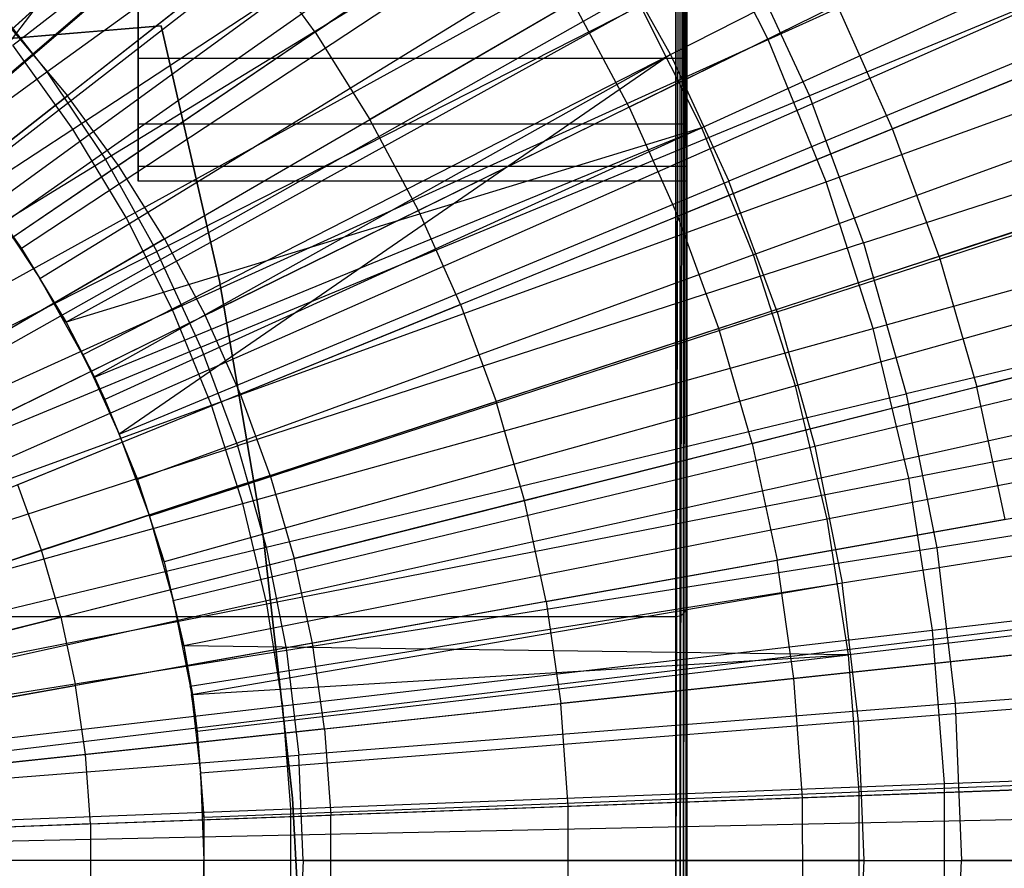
# Model space of a CAD drawing. Extents: x 0.05 to 6.09, y -3 to 3.03.
# Tile 79 of 124: x 3.42 to 3.77, y 0.01 to 0.31. Entities that reach past the tile are written whole.
import ezdxf

# ---------------------------------------------------------------- set-up
doc = ezdxf.new("R2010")
doc.units = 0
doc.header["$MEASUREMENT"] = 0
doc.layers.get('0').update_dxf_attribs({"color": 13, "linetype": 'CONTINUOUS'})

# ---------------------------------------------------------------- blocks, each defined once
blk = doc.blocks.new('PROFILE_SNOW_BALL_PLAFON_P')
at = {"color": 0}
for p, q in [((3.65515, -0.09924, 7.55126), (3.65515, 1.35909, 7.55126)), ((3.65515, -0.09924, 7.55126), (3.65515, 1.35909, 7.55126)), ((3.65666, -0.09924, 7.55096), (3.65666, 1.35909, 7.55096)), ((3.65666, -0.09924, 7.55096), (3.65666, 1.35909, 7.55096)), ((3.65793, -0.09924, 7.5501), (3.65793, 1.35909, 7.5501)), ((3.65793, -0.09924, 7.5501), (3.65793, 1.35909, 7.5501)), ((3.65879, -0.09924, 7.54882), (3.65879, 1.35909, 7.54882)), ((3.65879, -0.09924, 7.54882), (3.65879, 1.35909, 7.54882)), ((3.65909, 1.35909, 7.54732), (3.65909, -0.09924, 7.54732)), ((3.65909, 1.35909, 7.54732), (3.65909, -0.09924, 7.54732)), ((3.65515, 0.64666, 6.43905), (3.65515, -0.09924, 6.43905)), ((3.65515, -0.09924, 6.43905), (3.65667, 0.64666, 6.43935)), ((3.65515, -0.09924, 6.43905), (3.65667, 0.64666, 6.43935)), ((3.65515, 0.64666, 6.43905), (3.65515, -0.09924, 6.43905)), ((3.65666, -0.09924, 6.43935), (3.65795, 0.64666, 6.44022)), ((3.65666, -0.09924, 6.43935), (3.65795, 0.64666, 6.44022)), ((3.65666, -0.09924, 6.43935), (3.65667, 0.64666, 6.43935)), ((3.65666, -0.09924, 6.43935), (3.65667, 0.64666, 6.43935)), ((3.65793, -0.09924, 6.4402), (3.6588, 0.64666, 6.44151)), ((3.65793, -0.09924, 6.4402), (3.6588, 0.64666, 6.44151)), ((3.65793, -0.09924, 6.4402), (3.65795, 0.64666, 6.44022)), ((3.65793, -0.09924, 6.4402), (3.65795, 0.64666, 6.44022)), ((3.65879, -0.09924, 6.44148), (3.65909, 0.64666, 6.44299)), ((3.65879, -0.09924, 6.44148), (3.65909, 0.64666, 6.44299)), ((3.65879, -0.09924, 6.44148), (3.6588, 0.64666, 6.44151)), ((3.65879, -0.09924, 6.44148), (3.6588, 0.64666, 6.44151)), ((3.65909, -0.09924, 6.44299), (3.65909, 0.64666, 6.44299)), ((3.65909, -0.09924, 6.44299), (3.65909, 0.64666, 6.44299)), ((3.22928, 0.13241, 6.41744), (3.75203, 0.60617, 6.19703)), ((3.22928, 0.13241, 6.41744), (3.75203, 0.60617, 6.19703)), ((3.23237, 0.12889, 6.41742), (3.76735, 0.58876, 6.19691)), ((3.23237, 0.12889, 6.41742), (3.76735, 0.58876, 6.19691)), ((3.23733, 0.12284, 6.41738), (3.79185, 0.55887, 6.19673)), ((3.23733, 0.12284, 6.41738), (3.79185, 0.55887, 6.19673)), ((3.24314, 0.11499, 6.41734), (3.82061, 0.52005, 6.19652)), ((3.24314, 0.11499, 6.41734), (3.82061, 0.52005, 6.19652)), ((3.2447, 0.11274, 6.41733), (3.82828, 0.50891, 6.19646)), ((3.2447, 0.11274, 6.41733), (3.82828, 0.50891, 6.19646)), ((3.25134, 0.10215, 6.41728), (3.86113, 0.45653, 6.19622)), ((3.25134, 0.10215, 6.41728), (3.86113, 0.45653, 6.19622)), ((3.2525, 0.10011, 6.41727), (3.86688, 0.44646, 6.19617)), ((3.2525, 0.10011, 6.41727), (3.86688, 0.44646, 6.19617)), ((3.25723, 0.09112, 6.41724), (3.89025, 0.40199, 6.196)), ((3.25723, 0.09112, 6.41724), (3.89025, 0.40199, 6.196)), ((3.26035, 0.08438, 6.41721), (3.90571, 0.36869, 6.19589)), ((3.26035, 0.08438, 6.41721), (3.90571, 0.36869, 6.19589)), ((3.42074, 0.30576, 6.36236), (3.48292, 0.36209, 6.33841)), ((3.42074, 0.30576, 6.36236), (3.48292, 0.36209, 6.33841)), ((3.52783, 0.30481, 6.33808), (3.59636, 0.35134, 6.3113)), ((3.52783, 0.30481, 6.33808), (3.59636, 0.35134, 6.3113)), ((3.26233, 0.0797, 6.4172), (3.91549, 0.34554, 6.19581)), ((3.26233, 0.0797, 6.4172), (3.91549, 0.34554, 6.19581)), ((3.50637, 0.33423, 6.33824), (3.44042, 0.28239, 6.36221)), ((3.50637, 0.33423, 6.33824), (3.44042, 0.28239, 6.36221)), ((3.52783, 0.30481, 6.33808), (3.50637, 0.33423, 6.33824)), ((3.52783, 0.30481, 6.33808), (3.50637, 0.33423, 6.33824)), ((3.46539, 0.29553, 6.91774), (3.46539, 0.32481, 6.93266)), ((3.46539, 0.32481, 6.73284), (3.46539, 0.29553, 6.74776)), ((3.46539, 0.32481, 6.73284), (3.46539, 0.29553, 6.74776)), ((3.46539, 0.29553, 6.91774), (3.46539, 0.32481, 6.93266)), ((3.65909, 0.29553, 6.91774), (3.65909, 0.32481, 6.93266)), ((3.65909, 0.32481, 6.73284), (3.65909, 0.29553, 6.74776)), ((3.65909, 0.29553, 6.91774), (3.65909, 0.32481, 6.93266)), ((3.65909, 0.32481, 6.73284), (3.65909, 0.29553, 6.74776)), ((3.61879, 0.31558, 6.31113), (3.54718, 0.27395, 6.33794)), ((3.61879, 0.31558, 6.31113), (3.54718, 0.27395, 6.33794)), ((3.63867, 0.27834, 6.31099), (3.61879, 0.31558, 6.31113)), ((3.63867, 0.27834, 6.31099), (3.61879, 0.31558, 6.31113)), ((3.63867, 0.27834, 6.31099), (3.71212, 0.31442, 6.28137)), ((3.63867, 0.27834, 6.31099), (3.71212, 0.31442, 6.28137)), ((3.73169, 0.27067, 6.28123), (3.71212, 0.31442, 6.28137)), ((3.73169, 0.27067, 6.28123), (3.71212, 0.31442, 6.28137)), ((2.69659, 0.24226, 7.68511), (3.47343, 0.30702, 7.68511)), ((3.47343, 0.30702, 7.61031), (2.69659, 0.24226, 7.61031)), ((2.69659, 0.24226, 7.68511), (3.47343, 0.30702, 7.68511)), ((3.47343, 0.30702, 7.61031), (2.69659, 0.24226, 7.61031)), ((3.49408, 0.21706, 7.61031), (3.47343, 0.30702, 7.61031)), ((3.47343, 0.30702, 7.61031), (3.47343, 0.30702, 7.68511)), ((3.47343, 0.30702, 7.68511), (3.49408, 0.21706, 7.68511)), ((3.47343, 0.30702, 7.61031), (3.47343, 0.30702, 7.68511)), ((3.47343, 0.30702, 7.68511), (3.49408, 0.21706, 7.68511)), ((3.49408, 0.21706, 7.61031), (3.47343, 0.30702, 7.61031)), ((3.42074, 0.30576, 6.36236), (3.44042, 0.28239, 6.36221)), ((3.42074, 0.30576, 6.36236), (3.44042, 0.28239, 6.36221)), ((3.52783, 0.30481, 6.33808), (3.45842, 0.2577, 6.36208)), ((3.52783, 0.30481, 6.33808), (3.45842, 0.2577, 6.36208)), ((3.52783, 0.30481, 6.33808), (3.54718, 0.27395, 6.33794)), ((3.52783, 0.30481, 6.33808), (3.54718, 0.27395, 6.33794)), ((3.80659, 0.30117, 6.24879), (3.73169, 0.27067, 6.28123)), ((3.80659, 0.30117, 6.24879), (3.73169, 0.27067, 6.28123)), ((3.65909, 0.29553, 6.91774), (3.46539, 0.29553, 6.91774)), ((3.65909, 0.29553, 6.91774), (3.46539, 0.29553, 6.91774)), ((3.46539, 0.27229, 6.8945), (3.46539, 0.29553, 6.91774)), ((3.65909, 0.29553, 6.74776), (3.46539, 0.29553, 6.74776)), ((3.46539, 0.29553, 6.74776), (3.46539, 0.27229, 6.771)), ((3.65909, 0.29553, 6.74776), (3.46539, 0.29553, 6.74776)), ((3.46539, 0.29553, 6.74776), (3.46539, 0.27229, 6.771)), ((3.46539, 0.27229, 6.8945), (3.46539, 0.29553, 6.91774)), ((3.65909, 0.29553, 6.74776), (3.65909, 0.27229, 6.771)), ((3.65909, 0.27229, 6.8945), (3.65909, 0.29553, 6.91774)), ((3.65909, 0.27229, 6.8945), (3.65909, 0.29553, 6.91774)), ((3.65909, 0.29553, 6.74776), (3.65909, 0.27229, 6.771)), ((3.26663, 0.06796, 6.41717), (3.93674, 0.28748, 6.19566)), ((3.26663, 0.06796, 6.41717), (3.93674, 0.28748, 6.19566)), ((3.3736, 0.22987, 6.3834), (3.44042, 0.28239, 6.36221)), ((3.3736, 0.22987, 6.3834), (3.44042, 0.28239, 6.36221)), ((3.45842, 0.2577, 6.36208), (3.44042, 0.28239, 6.36221)), ((3.45842, 0.2577, 6.36208), (3.44042, 0.28239, 6.36221)), ((3.63867, 0.27834, 6.31099), (3.56433, 0.24183, 6.33781)), ((3.63867, 0.27834, 6.31099), (3.56433, 0.24183, 6.33781)), ((3.63867, 0.27834, 6.31099), (3.65591, 0.23981, 6.31086)), ((3.63867, 0.27834, 6.31099), (3.65591, 0.23981, 6.31086)), ((3.65909, 0.27229, 6.8945), (3.46539, 0.27229, 6.8945)), ((3.65909, 0.27229, 6.8945), (3.46539, 0.27229, 6.8945)), ((3.46539, 0.25736, 6.86521), (3.46539, 0.27229, 6.8945)), ((3.65909, 0.27229, 6.771), (3.46539, 0.27229, 6.771)), ((3.46539, 0.27229, 6.771), (3.46539, 0.25736, 6.80029)), ((3.65909, 0.27229, 6.771), (3.46539, 0.27229, 6.771)), ((3.46539, 0.27229, 6.771), (3.46539, 0.25736, 6.80029)), ((3.46539, 0.25736, 6.86521), (3.46539, 0.27229, 6.8945)), ((3.47465, 0.23182, 6.36196), (3.54718, 0.27395, 6.33794)), ((3.47465, 0.23182, 6.36196), (3.54718, 0.27395, 6.33794)), ((3.56433, 0.24183, 6.33781), (3.54718, 0.27395, 6.33794)), ((3.56433, 0.24183, 6.33781), (3.54718, 0.27395, 6.33794)), ((3.65909, 0.27229, 6.771), (3.65909, 0.25736, 6.80029)), ((3.65909, 0.25736, 6.86521), (3.65909, 0.27229, 6.8945)), ((3.65909, 0.25736, 6.86521), (3.65909, 0.27229, 6.8945)), ((3.65909, 0.27229, 6.771), (3.65909, 0.25736, 6.80029)), ((3.73169, 0.27067, 6.28123), (3.65591, 0.23981, 6.31086)), ((3.73169, 0.27067, 6.28123), (3.65591, 0.23981, 6.31086)), ((3.74816, 0.22565, 6.28111), (3.73169, 0.27067, 6.28123)), ((3.74816, 0.22565, 6.28111), (3.73169, 0.27067, 6.28123)), ((3.45842, 0.2577, 6.36208), (3.3881, 0.20999, 6.38329)), ((3.45842, 0.2577, 6.36208), (3.3881, 0.20999, 6.38329)), ((3.47465, 0.23182, 6.36196), (3.45842, 0.2577, 6.36208)), ((3.47465, 0.23182, 6.36196), (3.45842, 0.2577, 6.36208)), ((3.65909, 0.25736, 6.86521), (3.46539, 0.25736, 6.86521)), ((3.65909, 0.25736, 6.86521), (3.46539, 0.25736, 6.86521)), ((3.46539, 0.25222, 6.83275), (3.46539, 0.25736, 6.86521)), ((3.65909, 0.25736, 6.80029), (3.46539, 0.25736, 6.80029)), ((3.46539, 0.25736, 6.80029), (3.46539, 0.25222, 6.83275)), ((3.65909, 0.25736, 6.80029), (3.46539, 0.25736, 6.80029)), ((3.46539, 0.25222, 6.83275), (3.46539, 0.25736, 6.86521)), ((3.46539, 0.25736, 6.80029), (3.46539, 0.25222, 6.83275)), ((3.65909, 0.25736, 6.80029), (3.65909, 0.25222, 6.83275)), ((3.65909, 0.25222, 6.83275), (3.65909, 0.25736, 6.86521)), ((3.65909, 0.25222, 6.83275), (3.65909, 0.25736, 6.86521)), ((3.65909, 0.25736, 6.80029), (3.65909, 0.25222, 6.83275)), ((3.65909, 0.25222, 6.83275), (3.46539, 0.25222, 6.83275)), ((3.65909, 0.25222, 6.83275), (3.46539, 0.25222, 6.83275)), ((3.74816, 0.22565, 6.28111), (3.825, 0.25084, 6.24866)), ((3.74816, 0.22565, 6.28111), (3.825, 0.25084, 6.24866)), ((3.56433, 0.24183, 6.33781), (3.48904, 0.20487, 6.36185)), ((3.56433, 0.24183, 6.33781), (3.48904, 0.20487, 6.36185)), ((3.5792, 0.20859, 6.3377), (3.56433, 0.24183, 6.33781)), ((3.5792, 0.20859, 6.3377), (3.56433, 0.24183, 6.33781)), ((3.5792, 0.20859, 6.3377), (3.65591, 0.23981, 6.31086)), ((3.5792, 0.20859, 6.3377), (3.65591, 0.23981, 6.31086)), ((3.67041, 0.20017, 6.31075), (3.65591, 0.23981, 6.31086)), ((3.67041, 0.20017, 6.31075), (3.65591, 0.23981, 6.31086)), ((3.47465, 0.23182, 6.36196), (3.40117, 0.18914, 6.3832)), ((3.47465, 0.23182, 6.36196), (3.40117, 0.18914, 6.3832)), ((3.47465, 0.23182, 6.36196), (3.48904, 0.20487, 6.36185)), ((3.47465, 0.23182, 6.36196), (3.48904, 0.20487, 6.36185)), ((3.27009, 0.05595, 6.41714), (3.95388, 0.22807, 6.19553)), ((3.27009, 0.05595, 6.41714), (3.95388, 0.22807, 6.19553)), ((3.74816, 0.22565, 6.28111), (3.67041, 0.20017, 6.31075)), ((3.74816, 0.22565, 6.28111), (3.67041, 0.20017, 6.31075)), ((3.74816, 0.22565, 6.28111), (3.76145, 0.17959, 6.28101)), ((3.74816, 0.22565, 6.28111), (3.76145, 0.17959, 6.28101)), ((3.50958, 0.12607, 7.61031), (3.49408, 0.21706, 7.61031)), ((3.49408, 0.21706, 7.61031), (3.49408, 0.21706, 7.68511)), ((3.49408, 0.21706, 7.68511), (3.50958, 0.12607, 7.68511)), ((3.49408, 0.21706, 7.61031), (3.49408, 0.21706, 7.68511)), ((3.49408, 0.21706, 7.68511), (3.50958, 0.12607, 7.68511)), ((3.50958, 0.12607, 7.61031), (3.49408, 0.21706, 7.61031)), ((3.5792, 0.20859, 6.3377), (3.50152, 0.17698, 6.36176)), ((3.5792, 0.20859, 6.3377), (3.50152, 0.17698, 6.36176)), ((3.5792, 0.20859, 6.3377), (3.59171, 0.17439, 6.3376)), ((3.5792, 0.20859, 6.3377), (3.59171, 0.17439, 6.3376)), ((3.27126, 0.051, 6.41713), (3.95965, 0.20362, 6.19549)), ((3.27126, 0.051, 6.41713), (3.95965, 0.20362, 6.19549)), ((3.41277, 0.16743, 6.38311), (3.48904, 0.20487, 6.36185)), ((3.41277, 0.16743, 6.38311), (3.48904, 0.20487, 6.36185)), ((3.50152, 0.17698, 6.36176), (3.48904, 0.20487, 6.36185)), ((3.50152, 0.17698, 6.36176), (3.48904, 0.20487, 6.36185)), ((3.67041, 0.20017, 6.31075), (3.59171, 0.17439, 6.3376)), ((3.67041, 0.20017, 6.31075), (3.59171, 0.17439, 6.3376)), ((3.68211, 0.15961, 6.31066), (3.67041, 0.20017, 6.31075)), ((3.68211, 0.15961, 6.31066), (3.67041, 0.20017, 6.31075)), ((3.83986, 0.19934, 6.24855), (3.76145, 0.17959, 6.28101)), ((3.83986, 0.19934, 6.24855), (3.76145, 0.17959, 6.28101)), ((3.68211, 0.15961, 6.31066), (3.76145, 0.17959, 6.28101)), ((3.68211, 0.15961, 6.31066), (3.76145, 0.17959, 6.28101)), ((3.77149, 0.13272, 6.28093), (3.76145, 0.17959, 6.28101)), ((3.77149, 0.13272, 6.28093), (3.76145, 0.17959, 6.28101)), ((3.50152, 0.17698, 6.36176), (3.42281, 0.14496, 6.38304)), ((3.50152, 0.17698, 6.36176), (3.42281, 0.14496, 6.38304)), ((3.51201, 0.14828, 6.36168), (3.50152, 0.17698, 6.36176)), ((3.51201, 0.14828, 6.36168), (3.50152, 0.17698, 6.36176)), ((3.51201, 0.14828, 6.36168), (3.59171, 0.17439, 6.3376)), ((3.51201, 0.14828, 6.36168), (3.59171, 0.17439, 6.3376)), ((3.60181, 0.1394, 6.33753), (3.59171, 0.17439, 6.3376)), ((3.60181, 0.1394, 6.33753), (3.59171, 0.17439, 6.3376)), ((3.27271, 0.04372, 6.41712), (3.96684, 0.16762, 6.19543)), ((3.27271, 0.04372, 6.41712), (3.96684, 0.16762, 6.19543)), ((3.68211, 0.15961, 6.31066), (3.60181, 0.1394, 6.33753)), ((3.68211, 0.15961, 6.31066), (3.60181, 0.1394, 6.33753)), ((3.68211, 0.15961, 6.31066), (3.69096, 0.11834, 6.3106)), ((3.68211, 0.15961, 6.31066), (3.69096, 0.11834, 6.3106)), ((3.51201, 0.14828, 6.36168), (3.43127, 0.12185, 6.38297)), ((3.51201, 0.14828, 6.36168), (3.43127, 0.12185, 6.38297)), ((3.51201, 0.14828, 6.36168), (3.52048, 0.11893, 6.36162)), ((3.51201, 0.14828, 6.36168), (3.52048, 0.11893, 6.36162)), ((3.43127, 0.12185, 6.38297), (3.42281, 0.14496, 6.38304)), ((3.43127, 0.12185, 6.38297), (3.42281, 0.14496, 6.38304)), ((3.60181, 0.1394, 6.33753), (3.52048, 0.11893, 6.36162)), ((3.60181, 0.1394, 6.33753), (3.52048, 0.11893, 6.36162)), ((3.60944, 0.10379, 6.33747), (3.60181, 0.1394, 6.33753)), ((3.60944, 0.10379, 6.33747), (3.60181, 0.1394, 6.33753)), ((3.77149, 0.13272, 6.28093), (3.69096, 0.11834, 6.3106)), ((3.77149, 0.13272, 6.28093), (3.69096, 0.11834, 6.3106)), ((3.51986, 0.03434, 7.61031), (3.50958, 0.12607, 7.61031)), ((3.50958, 0.12607, 7.61031), (3.50958, 0.12607, 7.68511)), ((3.50958, 0.12607, 7.68511), (3.51986, 0.03434, 7.68511)), ((3.50958, 0.12607, 7.61031), (3.50958, 0.12607, 7.68511)), ((3.50958, 0.12607, 7.68511), (3.51986, 0.03434, 7.68511)), ((3.51986, 0.03434, 7.61031), (3.50958, 0.12607, 7.61031)), ((3.43127, 0.12185, 6.38297), (3.34943, 0.09506, 6.40148)), ((3.43127, 0.12185, 6.38297), (3.34943, 0.09506, 6.40148)), ((3.43809, 0.0982, 6.38292), (3.43127, 0.12185, 6.38297)), ((3.43809, 0.0982, 6.38292), (3.43127, 0.12185, 6.38297)), ((3.43809, 0.0982, 6.38292), (3.52048, 0.11893, 6.36162)), ((3.43809, 0.0982, 6.38292), (3.52048, 0.11893, 6.36162)), ((3.52689, 0.08906, 6.36157), (3.52048, 0.11893, 6.36162)), ((3.52689, 0.08906, 6.36157), (3.52048, 0.11893, 6.36162)), ((3.60944, 0.10379, 6.33747), (3.69096, 0.11834, 6.3106)), ((3.60944, 0.10379, 6.33747), (3.69096, 0.11834, 6.3106)), ((3.6969, 0.07655, 6.31055), (3.69096, 0.11834, 6.3106)), ((3.6969, 0.07655, 6.31055), (3.69096, 0.11834, 6.3106)), ((3.27421, 0.03367, 6.41711), (3.97424, 0.11793, 6.19538)), ((3.27421, 0.03367, 6.41711), (3.97424, 0.11793, 6.19538)), ((3.27448, 0.03134, 6.41711), (3.97555, 0.1064, 6.19537)), ((3.27448, 0.03134, 6.41711), (3.97555, 0.1064, 6.19537)), ((3.60944, 0.10379, 6.33747), (3.52689, 0.08906, 6.36157)), ((3.60944, 0.10379, 6.33747), (3.52689, 0.08906, 6.36157)), ((3.60944, 0.10379, 6.33747), (3.61457, 0.06773, 6.33744)), ((3.60944, 0.10379, 6.33747), (3.61457, 0.06773, 6.33744)), ((3.65793, 0.09958, 7.47649), (3.65879, 0.10085, 7.47777)), ((3.65793, 0.09958, 7.2942), (3.65879, 0.10085, 7.29292)), ((3.65793, 0.09958, 7.47649), (3.65879, 0.10085, 7.47777)), ((3.65793, 0.09958, 7.2942), (3.65879, 0.10085, 7.29292)), ((3.65879, 0.10085, 7.47777), (3.65909, 0.10236, 7.47927)), ((3.65879, 0.10085, 7.29292), (3.65909, 0.10236, 7.29141)), ((3.65879, 0.10085, 7.47777), (3.65909, 0.10236, 7.47927)), ((3.65879, 0.10085, 7.29292), (3.65909, 0.10236, 7.29141)), ((3.65879, -0.09924, 7.47777), (3.65879, 0.10085, 7.47777)), ((3.65879, -0.09924, 7.47777), (3.65879, 0.10085, 7.47777)), ((3.65879, 0.10085, 7.29292), (3.65879, 0.10085, 7.47777)), ((3.65879, 0.10085, 7.29292), (3.65879, 0.10085, 7.47777)), ((3.65879, -0.09924, 7.29292), (3.65879, 0.10085, 7.29292)), ((3.65879, -0.09924, 7.29292), (3.65879, 0.10085, 7.29292)), ((3.65909, -0.09924, 7.47927), (3.65909, 0.10236, 7.47927)), ((3.65909, 0.10236, 7.47927), (3.65909, 0.10236, 7.29141)), ((3.65909, 0.10236, 7.29141), (3.65909, -0.09924, 7.29141)), ((3.65909, -0.09924, 7.47927), (3.65909, 0.10236, 7.47927)), ((3.65909, 0.10236, 7.47927), (3.65909, 0.10236, 7.29141)), ((3.65909, 0.10236, 7.29141), (3.65909, -0.09924, 7.29141)), ((3.10791, 0.09842, 7.47534), (3.65515, 0.09842, 7.47534)), ((3.10791, 0.09842, 7.29535), (3.65515, 0.09842, 7.29535)), ((3.10791, 0.09842, 7.47534), (3.65515, 0.09842, 7.47534)), ((3.10791, 0.09842, 7.29535), (3.65515, 0.09842, 7.29535)), ((3.43809, 0.0982, 6.38292), (3.35458, 0.07719, 6.40145)), ((3.43809, 0.0982, 6.38292), (3.35458, 0.07719, 6.40145)), ((3.43809, 0.0982, 6.38292), (3.44325, 0.07414, 6.38288)), ((3.43809, 0.0982, 6.38292), (3.44325, 0.07414, 6.38288)), ((3.65515, 0.09842, 7.47534), (3.65666, 0.09872, 7.47564)), ((3.65515, 0.09842, 7.47534), (3.65666, 0.09872, 7.47564)), ((3.65515, 0.09842, 7.29535), (3.65666, 0.09872, 7.29505)), ((3.65515, 0.09842, 7.29535), (3.65666, 0.09872, 7.29505)), ((3.65515, 0.09842, 7.47534), (3.65515, -0.09924, 7.47534)), ((3.65515, 0.09842, 7.29535), (3.65515, 0.09842, 7.47534)), ((3.65515, -0.09924, 7.29535), (3.65515, 0.09842, 7.29535)), ((3.65515, 0.09842, 7.47534), (3.65515, -0.09924, 7.47534)), ((3.65515, 0.09842, 7.29535), (3.65515, 0.09842, 7.47534)), ((3.65515, -0.09924, 7.29535), (3.65515, 0.09842, 7.29535)), ((3.65666, 0.09872, 7.47564), (3.65793, 0.09958, 7.47649)), ((3.65666, 0.09872, 7.29505), (3.65793, 0.09958, 7.2942)), ((3.65666, 0.09872, 7.47564), (3.65793, 0.09958, 7.47649)), ((3.65666, 0.09872, 7.29505), (3.65793, 0.09958, 7.2942)), ((3.65666, -0.09924, 7.47564), (3.65666, 0.09872, 7.47564)), ((3.65666, -0.09924, 7.47564), (3.65666, 0.09872, 7.47564)), ((3.65666, 0.09872, 7.29505), (3.65666, 0.09872, 7.47564)), ((3.65666, 0.09872, 7.29505), (3.65666, 0.09872, 7.47564)), ((3.65666, -0.09924, 7.29505), (3.65666, 0.09872, 7.29505)), ((3.65666, -0.09924, 7.29505), (3.65666, 0.09872, 7.29505)), ((3.65793, -0.09924, 7.47649), (3.65793, 0.09958, 7.47649)), ((3.65793, -0.09924, 7.47649), (3.65793, 0.09958, 7.47649)), ((3.65793, 0.09958, 7.2942), (3.65793, 0.09958, 7.47649)), ((3.65793, 0.09958, 7.2942), (3.65793, 0.09958, 7.47649)), ((3.65793, -0.09924, 7.2942), (3.65793, 0.09958, 7.2942)), ((3.65793, -0.09924, 7.2942), (3.65793, 0.09958, 7.2942)), ((3.52689, 0.08906, 6.36157), (3.44325, 0.07414, 6.38288)), ((3.52689, 0.08906, 6.36157), (3.44325, 0.07414, 6.38288)), ((3.53119, 0.05881, 6.36154), (3.52689, 0.08906, 6.36157)), ((3.53119, 0.05881, 6.36154), (3.52689, 0.08906, 6.36157)), ((3.77825, 0.08526, 6.28088), (3.6969, 0.07655, 6.31055)), ((3.77825, 0.08526, 6.28088), (3.6969, 0.07655, 6.31055)), ((3.6969, 0.07655, 6.31055), (3.61457, 0.06773, 6.33744)), ((3.6969, 0.07655, 6.31055), (3.61457, 0.06773, 6.33744)), ((3.69992, 0.03445, 6.31053), (3.6969, 0.07655, 6.31055)), ((3.69992, 0.03445, 6.31053), (3.6969, 0.07655, 6.31055)), ((3.35848, 0.05902, 6.40142), (3.44325, 0.07414, 6.38288)), ((3.35848, 0.05902, 6.40142), (3.44325, 0.07414, 6.38288)), ((3.44672, 0.04977, 6.38286), (3.44325, 0.07414, 6.38288)), ((3.44672, 0.04977, 6.38286), (3.44325, 0.07414, 6.38288)), ((3.53119, 0.05881, 6.36154), (3.61457, 0.06773, 6.33744)), ((3.53119, 0.05881, 6.36154), (3.61457, 0.06773, 6.33744)), ((3.61717, 0.03141, 6.33742), (3.61457, 0.06773, 6.33744)), ((3.61717, 0.03141, 6.33742), (3.61457, 0.06773, 6.33744)), ((3.53119, 0.05881, 6.36154), (3.44672, 0.04977, 6.38286)), ((3.53119, 0.05881, 6.36154), (3.44672, 0.04977, 6.38286)), ((3.53119, 0.05881, 6.36154), (3.53337, 0.02833, 6.36152)), ((3.53119, 0.05881, 6.36154), (3.53337, 0.02833, 6.36152)), ((3.44672, 0.04977, 6.38286), (3.3611, 0.04061, 6.4014)), ((3.44672, 0.04977, 6.38286), (3.3611, 0.04061, 6.4014)), ((3.44848, 0.02522, 6.38285), (3.44672, 0.04977, 6.38286)), ((3.44848, 0.02522, 6.38285), (3.44672, 0.04977, 6.38286)), ((3.27537, 0.01887, 6.4171), (3.97996, 0.04473, 6.19534)), ((3.27537, 0.01887, 6.4171), (3.97996, 0.04473, 6.19534)), ((3.78167, 0.03745, 6.28086), (3.69992, 0.03445, 6.31053)), ((3.78167, 0.03745, 6.28086), (3.69992, 0.03445, 6.31053)), ((3.52491, -0.05782, 7.61031), (3.51986, 0.03434, 7.61031)), ((3.51986, 0.03434, 7.61031), (3.51986, 0.03434, 7.68511)), ((3.51986, 0.03434, 7.68511), (3.52491, -0.05782, 7.68511)), ((3.51986, 0.03434, 7.61031), (3.51986, 0.03434, 7.68511)), ((3.51986, 0.03434, 7.68511), (3.52491, -0.05782, 7.68511)), ((3.52491, -0.05782, 7.61031), (3.51986, 0.03434, 7.61031)), ((3.61717, 0.03141, 6.33742), (3.53337, 0.02833, 6.36152)), ((3.61717, 0.03141, 6.33742), (3.53337, 0.02833, 6.36152)), ((3.69992, 0.03445, 6.31053), (3.61717, 0.03141, 6.33742)), ((3.69992, 0.03445, 6.31053), (3.61717, 0.03141, 6.33742)), ((3.61723, -0.00501, 6.33742), (3.61717, 0.03141, 6.33742)), ((3.61723, -0.00501, 6.33742), (3.61717, 0.03141, 6.33742)), ((3.69999, -0.00776, 6.31053), (3.69992, 0.03445, 6.31053)), ((3.69999, -0.00776, 6.31053), (3.69992, 0.03445, 6.31053)), ((3.27545, 0.01614, 6.4171), (3.98036, 0.03121, 6.19533)), ((3.27545, 0.01614, 6.4171), (3.98036, 0.03121, 6.19533)), ((3.44848, 0.02522, 6.38285), (3.53337, 0.02833, 6.36152)), ((3.44848, 0.02522, 6.38285), (3.53337, 0.02833, 6.36152)), ((3.53342, -0.00222, 6.36152), (3.53337, 0.02833, 6.36152)), ((3.53342, -0.00222, 6.36152), (3.53337, 0.02833, 6.36152)), ((3.44848, 0.02522, 6.38285), (3.36243, 0.02206, 6.40139)), ((3.44848, 0.02522, 6.38285), (3.36243, 0.02206, 6.40139)), ((3.44848, 0.02522, 6.38285), (3.44852, 0.00061, 6.38284)), ((3.44848, 0.02522, 6.38285), (3.44852, 0.00061, 6.38284))]:
    blk.add_line(p, q, dxfattribs=at)
blk = doc.blocks.new('GRUPUJ_1')
at = {"color": 0}
for p, q in [((3.3398, 3.27238, 6.20648), (3.48353, 3.46014, 6.15484)), ((3.3398, 3.27238, 6.20648), (3.48353, 3.46014, 6.15484)), ((3.36654, 3.30484, 0.05241), (3.54917, 3.44609, 0.10495)), ((3.36654, 3.30484, 0.05241), (3.54917, 3.44609, 0.10495)), ((3.3786, 3.29535, 0.09575), (3.56674, 3.43174, 0.15105)), ((3.3786, 3.29535, 0.09575), (3.56674, 3.43174, 0.15105)), ((3.3398, 3.27238, 6.20648), (3.51694, 3.424, 6.1546)), ((3.3398, 3.27238, 6.20648), (3.51694, 3.424, 6.1546)), ((3.5988, 3.30148, 6.15399), (3.80222, 3.40539, 6.08414)), ((3.5988, 3.30148, 6.15399), (3.80222, 3.40539, 6.08414)), ((3.53479, 3.39991, 6.2005), (3.35192, 3.25789, 6.25003)), ((3.53479, 3.39991, 6.2005), (3.35192, 3.25789, 6.25003)), ((3.38774, 3.27519, 0.05225), (3.58077, 3.40189, 0.10472)), ((3.38774, 3.27519, 0.05225), (3.58077, 3.40189, 0.10472)), ((3.63322, 3.30682, 0.10433), (3.83936, 3.40029, 0.17387)), ((3.63322, 3.30682, 0.10433), (3.83936, 3.40029, 0.17387)), ((3.35892, 3.24813, 6.20634), (3.54741, 3.38535, 6.15437)), ((3.35892, 3.24813, 6.20634), (3.54741, 3.38535, 6.15437)), ((3.59753, 3.38566, 0.15082), (3.39926, 3.26442, 0.0956)), ((3.59753, 3.38566, 0.15082), (3.39926, 3.26442, 0.0956)), ((3.85807, 3.37386, 0.22322), (3.6478, 3.28699, 0.15045)), ((3.85807, 3.37386, 0.22322), (3.6478, 3.28699, 0.15045)), ((3.81646, 3.36979, 6.13295), (3.6098, 3.27563, 6.19994)), ((3.81646, 3.36979, 6.13295), (3.6098, 3.27563, 6.19994)), ((3.56299, 3.36046, 6.20029), (3.36966, 3.23307, 6.2499)), ((3.56299, 3.36046, 6.20029), (3.36966, 3.23307, 6.2499)), ((3.40657, 3.24398, 0.05211), (3.60884, 3.35537, 0.10451)), ((3.40657, 3.24398, 0.05211), (3.60884, 3.35537, 0.10451)), ((3.63322, 3.30682, 0.10433), (3.60884, 3.35537, 0.10451)), ((3.63322, 3.30682, 0.10433), (3.60884, 3.35537, 0.10451)), ((3.37608, 3.22245, 6.20621), (3.57475, 3.34442, 6.15417)), ((3.37608, 3.22245, 6.20621), (3.57475, 3.34442, 6.15417)), ((3.5988, 3.30148, 6.15399), (3.57475, 3.34442, 6.15417)), ((3.5988, 3.30148, 6.15399), (3.57475, 3.34442, 6.15417)), ((3.83035, 3.34438, 6.08393), (3.6194, 3.25679, 6.15384)), ((3.83035, 3.34438, 6.08393), (3.6194, 3.25679, 6.15384)), ((3.6246, 3.33731, 0.15062), (3.41744, 3.23197, 0.09546)), ((3.6246, 3.33731, 0.15062), (3.41744, 3.23197, 0.09546)), ((3.6246, 3.33731, 0.15062), (3.6478, 3.28699, 0.15045)), ((3.6246, 3.33731, 0.15062), (3.6478, 3.28699, 0.15045)), ((3.65377, 3.25653, 0.10418), (3.86653, 3.33378, 0.17367)), ((3.65377, 3.25653, 0.10418), (3.86653, 3.33378, 0.17367)), ((3.35557, 3.32456, 0.09592), (3.3786, 3.29535, 0.09575)), ((3.35557, 3.32456, 0.09592), (3.3786, 3.29535, 0.09575)), ((3.58804, 3.31895, 6.2001), (3.38542, 3.20695, 6.24978)), ((3.58804, 3.31895, 6.2001), (3.38542, 3.20695, 6.24978)), ((3.6098, 3.27563, 6.19994), (3.58804, 3.31895, 6.2001)), ((3.6098, 3.27563, 6.19994), (3.58804, 3.31895, 6.2001)), ((3.42293, 3.21141, 0.05199), (3.63322, 3.30682, 0.10433)), ((3.42293, 3.21141, 0.05199), (3.63322, 3.30682, 0.10433)), ((3.84147, 3.30857, 6.13276), (3.62813, 3.23074, 6.1998)), ((3.84147, 3.30857, 6.13276), (3.62813, 3.23074, 6.1998)), ((3.65377, 3.25653, 0.10418), (3.63322, 3.30682, 0.10433)), ((3.65377, 3.25653, 0.10418), (3.63322, 3.30682, 0.10433)), ((3.38774, 3.27519, 0.05225), (3.36654, 3.30484, 0.05241)), ((3.38774, 3.27519, 0.05225), (3.36654, 3.30484, 0.05241)), ((3.66698, 3.235, 0.1503), (3.88342, 3.30515, 0.22303)), ((3.66698, 3.235, 0.1503), (3.88342, 3.30515, 0.22303)), ((3.39117, 3.1955, 6.2061), (3.5988, 3.30148, 6.15399)), ((3.39117, 3.1955, 6.2061), (3.5988, 3.30148, 6.15399)), ((3.39509, 3.18759, 6.20607), (3.5988, 3.30148, 6.15399)), ((3.39509, 3.18759, 6.20607), (3.5988, 3.30148, 6.15399)), ((3.5988, 3.30148, 6.15399), (3.4041, 3.16745, 6.206)), ((3.5988, 3.30148, 6.15399), (3.4041, 3.16745, 6.206)), ((3.5988, 3.30148, 6.15399), (3.6194, 3.25679, 6.15384)), ((3.5988, 3.30148, 6.15399), (3.6194, 3.25679, 6.15384)), ((3.18763, 3.1568, 0.05845), (3.3786, 3.29535, 0.09575)), ((3.18763, 3.1568, 0.05845), (3.3786, 3.29535, 0.09575)), ((3.3786, 3.29535, 0.09575), (3.39926, 3.26442, 0.0956)), ((3.3786, 3.29535, 0.09575), (3.39926, 3.26442, 0.0956)), ((3.43301, 3.19819, 0.09535), (3.6478, 3.28699, 0.15045)), ((3.43301, 3.19819, 0.09535), (3.6478, 3.28699, 0.15045)), ((3.66698, 3.235, 0.1503), (3.6478, 3.28699, 0.15045)), ((3.66698, 3.235, 0.1503), (3.6478, 3.28699, 0.15045)), ((3.63644, 3.21061, 6.15371), (3.8536, 3.28134, 6.08376)), ((3.63644, 3.21061, 6.15371), (3.8536, 3.28134, 6.08376)), ((3.192, 3.14662, 0.01728), (3.38774, 3.27519, 0.05225)), ((3.192, 3.14662, 0.01728), (3.38774, 3.27519, 0.05225)), ((3.6098, 3.27563, 6.19994), (3.38542, 3.20695, 6.24978)), ((3.6098, 3.27563, 6.19994), (3.38542, 3.20695, 6.24978)), ((3.40657, 3.24398, 0.05211), (3.38774, 3.27519, 0.05225)), ((3.40657, 3.24398, 0.05211), (3.38774, 3.27519, 0.05225)), ((3.39541, 3.18759, 6.24971), (3.6098, 3.27563, 6.19994)), ((3.39541, 3.18759, 6.24971), (3.6098, 3.27563, 6.19994)), ((3.6098, 3.27563, 6.19994), (3.39911, 3.17969, 6.24968)), ((3.6098, 3.27563, 6.19994), (3.39911, 3.17969, 6.24968)), ((3.62813, 3.23074, 6.1998), (3.6098, 3.27563, 6.19994)), ((3.62813, 3.23074, 6.1998), (3.6098, 3.27563, 6.19994)), ((3.39926, 3.26442, 0.0956), (3.19801, 3.14126, 0.05838)), ((3.39926, 3.26442, 0.0956), (3.19801, 3.14126, 0.05838)), ((3.39926, 3.26442, 0.0956), (3.41744, 3.23197, 0.09546)), ((3.39926, 3.26442, 0.0956), (3.41744, 3.23197, 0.09546)), ((3.67035, 3.20479, 0.10405), (3.88847, 3.26536, 0.1735)), ((3.67035, 3.20479, 0.10405), (3.88847, 3.26536, 0.1735)), ((3.35192, 3.25789, 6.25003), (3.36966, 3.23307, 6.2499)), ((3.35192, 3.25789, 6.25003), (3.36966, 3.23307, 6.2499)), ((3.4041, 3.16745, 6.206), (3.6194, 3.25679, 6.15384)), ((3.4041, 3.16745, 6.206), (3.6194, 3.25679, 6.15384)), ((3.43671, 3.17767, 0.05189), (3.65377, 3.25653, 0.10418)), ((3.43671, 3.17767, 0.05189), (3.65377, 3.25653, 0.10418)), ((3.63644, 3.21061, 6.15371), (3.6194, 3.25679, 6.15384)), ((3.63644, 3.21061, 6.15371), (3.6194, 3.25679, 6.15384)), ((3.67035, 3.20479, 0.10405), (3.65377, 3.25653, 0.10418)), ((3.67035, 3.20479, 0.10405), (3.65377, 3.25653, 0.10418)), ((3.35892, 3.24813, 6.20634), (3.37608, 3.22245, 6.20621)), ((3.36966, 3.23307, 6.2499), (3.35892, 3.24813, 6.20634)), ((3.35892, 3.24813, 6.20634), (3.37608, 3.22245, 6.20621)), ((3.36966, 3.23307, 6.2499), (3.35892, 3.24813, 6.20634)), ((3.20145, 3.13095, 0.01721), (3.40657, 3.24398, 0.05211)), ((3.20145, 3.13095, 0.01721), (3.40657, 3.24398, 0.05211)), ((3.42293, 3.21141, 0.05199), (3.40657, 3.24398, 0.05211)), ((3.42293, 3.21141, 0.05199), (3.40657, 3.24398, 0.05211)), ((3.86166, 3.2456, 6.13261), (3.64293, 3.18458, 6.19969)), ((3.86166, 3.2456, 6.13261), (3.64293, 3.18458, 6.19969)), ((3.36966, 3.23307, 6.2499), (3.38542, 3.20695, 6.24978)), ((3.36966, 3.23307, 6.2499), (3.38542, 3.20695, 6.24978)), ((3.36966, 3.23307, 6.2499), (3.37608, 3.22245, 6.20621)), ((3.36966, 3.23307, 6.2499), (3.37608, 3.22245, 6.20621)), ((3.66698, 3.235, 0.1503), (3.44588, 3.1633, 0.09525)), ((3.66698, 3.235, 0.1503), (3.44588, 3.1633, 0.09525)), ((3.66698, 3.235, 0.1503), (3.68202, 3.18167, 0.15019)), ((3.66698, 3.235, 0.1503), (3.68202, 3.18167, 0.15019)), ((3.9033, 3.23466, 0.22288), (3.68202, 3.18167, 0.15019)), ((3.9033, 3.23466, 0.22288), (3.68202, 3.18167, 0.15019)), ((3.20714, 3.12496, 0.05831), (3.41744, 3.23197, 0.09546)), ((3.20714, 3.12496, 0.05831), (3.41744, 3.23197, 0.09546)), ((3.62813, 3.23074, 6.1998), (3.41065, 3.15145, 6.24959)), ((3.62813, 3.23074, 6.1998), (3.41065, 3.15145, 6.24959)), ((3.43301, 3.19819, 0.09535), (3.41744, 3.23197, 0.09546)), ((3.43301, 3.19819, 0.09535), (3.41744, 3.23197, 0.09546)), ((3.64293, 3.18458, 6.19969), (3.62813, 3.23074, 6.1998)), ((3.64293, 3.18458, 6.19969), (3.62813, 3.23074, 6.1998)), ((3.37608, 3.22245, 6.20621), (3.39117, 3.1955, 6.2061)), ((3.38542, 3.20695, 6.24978), (3.37608, 3.22245, 6.20621)), ((3.38542, 3.20695, 6.24978), (3.37608, 3.22245, 6.20621)), ((3.37608, 3.22245, 6.20621), (3.39117, 3.1955, 6.2061)), ((3.6498, 3.16324, 6.15361), (3.87184, 3.21668, 6.08363)), ((3.6498, 3.16324, 6.15361), (3.87184, 3.21668, 6.08363)), ((3.20967, 3.11459, 0.01715), (3.42293, 3.21141, 0.05199)), ((3.20967, 3.11459, 0.01715), (3.42293, 3.21141, 0.05199)), ((3.63644, 3.21061, 6.15371), (3.41479, 3.13847, 6.20592)), ((3.63644, 3.21061, 6.15371), (3.41479, 3.13847, 6.20592)), ((3.43671, 3.17767, 0.05189), (3.42293, 3.21141, 0.05199)), ((3.43671, 3.17767, 0.05189), (3.42293, 3.21141, 0.05199)), ((3.63644, 3.21061, 6.15371), (3.6498, 3.16324, 6.15361)), ((3.63644, 3.21061, 6.15371), (3.6498, 3.16324, 6.15361)), ((3.38542, 3.20695, 6.24978), (3.39541, 3.18759, 6.24971)), ((3.38542, 3.20695, 6.24978), (3.39117, 3.1955, 6.2061)), ((3.38542, 3.20695, 6.24978), (3.39541, 3.18759, 6.24971)), ((3.38542, 3.20695, 6.24978), (3.39117, 3.1955, 6.2061)), ((3.44784, 3.14296, 0.05181), (3.67035, 3.20479, 0.10405)), ((3.44784, 3.14296, 0.05181), (3.67035, 3.20479, 0.10405)), ((3.68288, 3.15193, 0.10396), (3.67035, 3.20479, 0.10405)), ((3.68288, 3.15193, 0.10396), (3.67035, 3.20479, 0.10405)), ((3.43301, 3.19819, 0.09535), (3.21496, 3.10799, 0.05825)), ((3.43301, 3.19819, 0.09535), (3.21496, 3.10799, 0.05825)), ((3.39117, 3.1955, 6.2061), (3.39509, 3.18759, 6.20607)), ((3.39541, 3.18759, 6.24971), (3.39117, 3.1955, 6.2061)), ((3.39117, 3.1955, 6.2061), (3.39509, 3.18759, 6.20607)), ((3.39541, 3.18759, 6.24971), (3.39117, 3.1955, 6.2061)), ((3.43301, 3.19819, 0.09535), (3.44588, 3.1633, 0.09525)), ((3.43301, 3.19819, 0.09535), (3.44588, 3.1633, 0.09525)), ((3.68288, 3.15193, 0.10396), (3.90504, 3.19545, 0.17338)), ((3.68288, 3.15193, 0.10396), (3.90504, 3.19545, 0.17338)), ((3.39509, 3.18759, 6.20607), (3.4041, 3.16745, 6.206)), ((3.39541, 3.18759, 6.24971), (3.39509, 3.18759, 6.20607)), ((3.39911, 3.17969, 6.24968), (3.39509, 3.18759, 6.20607)), ((3.39509, 3.18759, 6.20607), (3.4041, 3.16745, 6.206)), ((3.39911, 3.17969, 6.24968), (3.39509, 3.18759, 6.20607)), ((3.39541, 3.18759, 6.24971), (3.39509, 3.18759, 6.20607)), ((3.39541, 3.18759, 6.24971), (3.39911, 3.17969, 6.24968)), ((3.39541, 3.18759, 6.24971), (3.39911, 3.17969, 6.24968)), ((3.64293, 3.18458, 6.19969), (3.41996, 3.12241, 6.24953)), ((3.64293, 3.18458, 6.19969), (3.41996, 3.12241, 6.24953)), ((3.65411, 3.1374, 6.19961), (3.64293, 3.18458, 6.19969)), ((3.65411, 3.1374, 6.19961), (3.64293, 3.18458, 6.19969)), ((3.45598, 3.1275, 0.09518), (3.68202, 3.18167, 0.15019)), ((3.45598, 3.1275, 0.09518), (3.68202, 3.18167, 0.15019)), ((3.87691, 3.18125, 6.1325), (3.65411, 3.1374, 6.19961)), ((3.87691, 3.18125, 6.1325), (3.65411, 3.1374, 6.19961)), ((3.68202, 3.18167, 0.15019), (3.69283, 3.12732, 0.15011)), ((3.68202, 3.18167, 0.15019), (3.69283, 3.12732, 0.15011)), ((3.21659, 3.09765, 0.0171), (3.43671, 3.17767, 0.05189)), ((3.21659, 3.09765, 0.0171), (3.43671, 3.17767, 0.05189)), ((3.39911, 3.17969, 6.24968), (3.41065, 3.15145, 6.24959)), ((3.39911, 3.17969, 6.24968), (3.4041, 3.16745, 6.206)), ((3.39911, 3.17969, 6.24968), (3.41065, 3.15145, 6.24959)), ((3.39911, 3.17969, 6.24968), (3.4041, 3.16745, 6.206)), ((3.44784, 3.14296, 0.05181), (3.43671, 3.17767, 0.05189)), ((3.44784, 3.14296, 0.05181), (3.43671, 3.17767, 0.05189)), ((3.4041, 3.16745, 6.206), (3.41479, 3.13847, 6.20592)), ((3.41065, 3.15145, 6.24959), (3.4041, 3.16745, 6.206)), ((3.4041, 3.16745, 6.206), (3.41479, 3.13847, 6.20592)), ((3.41065, 3.15145, 6.24959), (3.4041, 3.16745, 6.206)), ((3.22143, 3.09046, 0.0582), (3.44588, 3.1633, 0.09525)), ((3.22143, 3.09046, 0.0582), (3.44588, 3.1633, 0.09525)), ((3.42318, 3.10875, 6.20586), (3.6498, 3.16324, 6.15361)), ((3.42318, 3.10875, 6.20586), (3.6498, 3.16324, 6.15361)), ((3.44588, 3.1633, 0.09525), (3.45598, 3.1275, 0.09518)), ((3.44588, 3.1633, 0.09525), (3.45598, 3.1275, 0.09518)), ((3.6498, 3.16324, 6.15361), (3.6594, 3.11497, 6.15354)), ((3.6498, 3.16324, 6.15361), (3.6594, 3.11497, 6.15354)), ((3.91759, 3.16283, 0.22278), (3.69283, 3.12732, 0.15011)), ((3.91759, 3.16283, 0.22278), (3.69283, 3.12732, 0.15011)), ((3.41065, 3.15145, 6.24959), (3.41996, 3.12241, 6.24953)), ((3.41065, 3.15145, 6.24959), (3.41479, 3.13847, 6.20592)), ((3.41065, 3.15145, 6.24959), (3.41996, 3.12241, 6.24953)), ((3.41065, 3.15145, 6.24959), (3.41479, 3.13847, 6.20592)), ((3.45624, 3.10749, 0.05174), (3.68288, 3.15193, 0.10396)), ((3.45624, 3.10749, 0.05174), (3.68288, 3.15193, 0.10396)), ((3.6594, 3.11497, 6.15354), (3.88495, 3.15078, 6.08353)), ((3.6594, 3.11497, 6.15354), (3.88495, 3.15078, 6.08353)), ((3.69128, 3.09825, 0.1039), (3.68288, 3.15193, 0.10396)), ((3.69128, 3.09825, 0.1039), (3.68288, 3.15193, 0.10396)), ((3.22218, 3.08022, 0.01706), (3.44784, 3.14296, 0.05181)), ((3.22218, 3.08022, 0.01706), (3.44784, 3.14296, 0.05181)), ((3.45624, 3.10749, 0.05174), (3.44784, 3.14296, 0.05181)), ((3.45624, 3.10749, 0.05174), (3.44784, 3.14296, 0.05181)), ((3.41479, 3.13847, 6.20592), (3.42318, 3.10875, 6.20586)), ((3.41996, 3.12241, 6.24953), (3.41479, 3.13847, 6.20592)), ((3.41479, 3.13847, 6.20592), (3.42318, 3.10875, 6.20586)), ((3.41996, 3.12241, 6.24953), (3.41479, 3.13847, 6.20592)), ((3.65411, 3.1374, 6.19961), (3.42699, 3.09272, 6.24947)), ((3.65411, 3.1374, 6.19961), (3.42699, 3.09272, 6.24947)), ((3.66161, 3.0895, 6.19955), (3.65411, 3.1374, 6.19961)), ((3.66161, 3.0895, 6.19955), (3.65411, 3.1374, 6.19961)), ((3.2265, 3.07247, 0.05816), (3.45598, 3.1275, 0.09518)), ((3.2265, 3.07247, 0.05816), (3.45598, 3.1275, 0.09518)), ((3.45598, 3.1275, 0.09518), (3.46323, 3.09102, 0.09512)), ((3.45598, 3.1275, 0.09518), (3.46323, 3.09102, 0.09512)), ((3.69283, 3.12732, 0.15011), (3.46323, 3.09102, 0.09512)), ((3.69283, 3.12732, 0.15011), (3.46323, 3.09102, 0.09512)), ((3.69283, 3.12732, 0.15011), (3.69934, 3.07229, 0.15006)), ((3.69283, 3.12732, 0.15011), (3.69934, 3.07229, 0.15006)), ((3.41996, 3.12241, 6.24953), (3.42699, 3.09272, 6.24947)), ((3.41996, 3.12241, 6.24953), (3.42699, 3.09272, 6.24947)), ((3.41996, 3.12241, 6.24953), (3.42318, 3.10875, 6.20586)), ((3.41996, 3.12241, 6.24953), (3.42318, 3.10875, 6.20586)), ((3.69128, 3.09825, 0.1039), (3.91614, 3.12447, 0.1733)), ((3.69128, 3.09825, 0.1039), (3.91614, 3.12447, 0.1733)), ((3.4292, 3.07845, 6.20582), (3.6594, 3.11497, 6.15354)), ((3.4292, 3.07845, 6.20582), (3.6594, 3.11497, 6.15354)), ((3.42965, 3.07555, 6.20581), (3.6594, 3.11497, 6.15354)), ((3.42965, 3.07555, 6.20581), (3.6594, 3.11497, 6.15354)), ((3.66518, 3.0661, 6.1535), (3.6594, 3.11497, 6.15354)), ((3.66518, 3.0661, 6.1535), (3.6594, 3.11497, 6.15354)), ((3.88713, 3.11592, 6.13242), (3.66161, 3.0895, 6.19955)), ((3.88713, 3.11592, 6.13242), (3.66161, 3.0895, 6.19955)), ((3.42318, 3.10875, 6.20586), (3.4292, 3.07845, 6.20582)), ((3.42699, 3.09272, 6.24947), (3.42318, 3.10875, 6.20586)), ((3.42699, 3.09272, 6.24947), (3.42318, 3.10875, 6.20586)), ((3.42318, 3.10875, 6.20586), (3.4292, 3.07845, 6.20582)), ((3.2264, 3.06241, 0.01702), (3.45624, 3.10749, 0.05174)), ((3.2264, 3.06241, 0.01702), (3.45624, 3.10749, 0.05174)), ((3.46188, 3.07148, 0.0517), (3.45624, 3.10749, 0.05174)), ((3.46188, 3.07148, 0.0517), (3.45624, 3.10749, 0.05174)), ((3.46188, 3.07148, 0.0517), (3.69128, 3.09825, 0.1039)), ((3.46188, 3.07148, 0.0517), (3.69128, 3.09825, 0.1039)), ((3.69549, 3.04408, 0.10387), (3.69128, 3.09825, 0.1039)), ((3.69549, 3.04408, 0.10387), (3.69128, 3.09825, 0.1039)), ((3.46323, 3.09102, 0.09512), (3.23015, 3.05415, 0.05814)), ((3.46323, 3.09102, 0.09512), (3.23015, 3.05415, 0.05814)), ((3.66161, 3.0895, 6.19955), (3.42699, 3.09272, 6.24947)), ((3.66161, 3.0895, 6.19955), (3.42699, 3.09272, 6.24947)), ((3.42699, 3.09272, 6.24947), (3.42997, 3.07555, 6.24945)), ((3.42699, 3.09272, 6.24947), (3.4292, 3.07845, 6.20582)), ((3.42699, 3.09272, 6.24947), (3.42997, 3.07555, 6.24945)), ((3.42699, 3.09272, 6.24947), (3.4292, 3.07845, 6.20582)), ((3.46323, 3.09102, 0.09512), (3.4676, 3.05408, 0.09509)), ((3.46323, 3.09102, 0.09512), (3.4676, 3.05408, 0.09509)), ((3.42997, 3.07555, 6.24945), (3.66161, 3.0895, 6.19955)), ((3.42997, 3.07555, 6.24945), (3.66161, 3.0895, 6.19955)), ((3.43171, 3.06258, 6.24944), (3.66161, 3.0895, 6.19955)), ((3.43171, 3.06258, 6.24944), (3.66161, 3.0895, 6.19955)), ((3.66536, 3.04116, 6.19953), (3.66161, 3.0895, 6.19955)), ((3.66536, 3.04116, 6.19953), (3.66161, 3.0895, 6.19955)), ((3.9262, 3.0901, 0.22271), (3.69934, 3.07229, 0.15006)), ((3.9262, 3.0901, 0.22271), (3.69934, 3.07229, 0.15006)), ((3.66518, 3.0661, 6.1535), (3.89285, 3.08406, 6.08347)), ((3.66518, 3.0661, 6.1535), (3.89285, 3.08406, 6.08347)), ((3.4292, 3.07845, 6.20582), (3.42965, 3.07555, 6.20581)), ((3.42997, 3.07555, 6.24945), (3.4292, 3.07845, 6.20582)), ((3.4292, 3.07845, 6.20582), (3.42965, 3.07555, 6.20581)), ((3.42997, 3.07555, 6.24945), (3.4292, 3.07845, 6.20582)), ((3.42965, 3.07555, 6.20581), (3.43283, 3.04778, 6.20579)), ((3.42997, 3.07555, 6.24945), (3.42965, 3.07555, 6.20581)), ((3.43171, 3.06258, 6.24944), (3.42965, 3.07555, 6.20581)), ((3.42997, 3.07555, 6.24945), (3.42965, 3.07555, 6.20581)), ((3.43171, 3.06258, 6.24944), (3.42965, 3.07555, 6.20581)), ((3.42965, 3.07555, 6.20581), (3.43283, 3.04778, 6.20579)), ((3.42997, 3.07555, 6.24945), (3.43171, 3.06258, 6.24944)), ((3.42997, 3.07555, 6.24945), (3.43171, 3.06258, 6.24944)), ((3.22923, 3.04432, 0.017), (3.46188, 3.07148, 0.0517)), ((3.22923, 3.04432, 0.017), (3.46188, 3.07148, 0.0517)), ((3.4647, 3.03514, 0.05168), (3.46188, 3.07148, 0.0517)), ((3.4647, 3.03514, 0.05168), (3.46188, 3.07148, 0.0517)), ((3.69934, 3.07229, 0.15006), (3.4676, 3.05408, 0.09509)), ((3.69934, 3.07229, 0.15006), (3.4676, 3.05408, 0.09509)), ((3.69934, 3.07229, 0.15006), (3.70152, 3.01692, 0.15005)), ((3.69934, 3.07229, 0.15006), (3.70152, 3.01692, 0.15005)), ((3.66518, 3.0661, 6.1535), (3.43283, 3.04778, 6.20579)), ((3.66518, 3.0661, 6.1535), (3.43283, 3.04778, 6.20579)), ((3.66711, 3.01692, 6.15348), (3.66518, 3.0661, 6.1535)), ((3.66711, 3.01692, 6.15348), (3.66518, 3.0661, 6.1535)), ((3.43171, 3.06258, 6.24944), (3.43407, 3.03217, 6.24942)), ((3.43171, 3.06258, 6.24944), (3.43407, 3.03217, 6.24942)), ((3.43171, 3.06258, 6.24944), (3.43283, 3.04778, 6.20579)), ((3.43171, 3.06258, 6.24944), (3.43283, 3.04778, 6.20579)), ((3.23234, 3.03559, 0.05812), (3.4676, 3.05408, 0.09509)), ((3.23234, 3.03559, 0.05812), (3.4676, 3.05408, 0.09509)), ((3.46906, 3.01692, 0.09508), (3.4676, 3.05408, 0.09509)), ((3.46906, 3.01692, 0.09508), (3.4676, 3.05408, 0.09509)), ((3.69549, 3.04408, 0.10387), (3.92171, 3.05284, 0.17326)), ((3.69549, 3.04408, 0.10387), (3.92171, 3.05284, 0.17326)), ((3.89226, 3.04998, 6.13238), (3.66536, 3.04116, 6.19953)), ((3.89226, 3.04998, 6.13238), (3.66536, 3.04116, 6.19953)), ((3.43283, 3.04778, 6.20579), (3.43404, 3.01692, 6.20578)), ((3.43407, 3.03217, 6.24942), (3.43283, 3.04778, 6.20579)), ((3.43407, 3.03217, 6.24942), (3.43283, 3.04778, 6.20579)), ((3.43283, 3.04778, 6.20579), (3.43404, 3.01692, 6.20578)), ((3.4647, 3.03514, 0.05168), (3.69549, 3.04408, 0.10387)), ((3.4647, 3.03514, 0.05168), (3.69549, 3.04408, 0.10387)), ((3.69549, 2.98975, 0.10387), (3.69549, 3.04408, 0.10387)), ((3.69549, 2.98975, 0.10387), (3.69549, 3.04408, 0.10387)), ((3.43407, 3.03217, 6.24942), (3.66536, 3.04116, 6.19953)), ((3.43407, 3.03217, 6.24942), (3.66536, 3.04116, 6.19953)), ((3.66536, 2.99268, 6.19953), (3.66536, 3.04116, 6.19953)), ((3.66536, 2.99268, 6.19953), (3.66536, 3.04116, 6.19953)), ((3.23065, 3.02607, 0.01699), (3.4647, 3.03514, 0.05168)), ((3.23065, 3.02607, 0.01699), (3.4647, 3.03514, 0.05168)), ((3.4647, 2.99869, 0.05168), (3.4647, 3.03514, 0.05168)), ((3.4647, 2.99869, 0.05168), (3.4647, 3.03514, 0.05168)), ((3.43407, 3.03217, 6.24942), (3.43404, 3.01692, 6.20578)), ((3.43407, 3.03217, 6.24942), (3.43404, 3.01692, 6.20578)), ((3.43407, 3.03217, 6.24942), (3.43407, 3.00167, 6.24942)), ((3.43407, 3.03217, 6.24942), (3.43407, 3.00167, 6.24942)), ((3.46906, 3.01692, 0.09508), (3.23308, 3.01692, 0.05811)), ((3.46906, 3.01692, 0.09508), (3.23308, 3.01692, 0.05811)), ((3.43404, 3.01692, 6.20578), (3.43283, 2.98606, 6.20579)), ((3.43404, 3.01692, 6.20578), (3.43283, 2.98606, 6.20579)), ((3.66711, 3.01692, 6.15348), (3.43404, 3.01692, 6.20578)), ((3.66711, 3.01692, 6.15348), (3.43404, 3.01692, 6.20578)), ((3.43407, 3.00167, 6.24942), (3.43404, 3.01692, 6.20578)), ((3.43407, 3.00167, 6.24942), (3.43404, 3.01692, 6.20578)), ((3.46906, 3.01692, 0.09508), (3.4676, 2.97975, 0.09509)), ((3.46906, 3.01692, 0.09508), (3.4676, 2.97975, 0.09509)), ((3.46906, 3.01692, 0.09508), (3.70152, 3.01692, 0.15005)), ((3.46906, 3.01692, 0.09508), (3.70152, 3.01692, 0.15005)), ((3.66518, 2.96774, 6.1535), (3.66711, 3.01692, 6.15348)), ((3.66518, 2.96774, 6.1535), (3.66711, 3.01692, 6.15348)), ((3.66711, 3.01692, 6.15348), (3.89548, 3.01692, 6.08345)), ((3.66711, 3.01692, 6.15348), (3.89548, 3.01692, 6.08345)), ((3.69934, 2.96155, 0.15006), (3.70152, 3.01692, 0.15005)), ((3.69934, 2.96155, 0.15006), (3.70152, 3.01692, 0.15005)), ((3.92907, 3.01692, 0.22269), (3.70152, 3.01692, 0.15005)), ((3.92907, 3.01692, 0.22269), (3.70152, 3.01692, 0.15005))]:
    blk.add_line(p, q, dxfattribs=at)
blk.add_blockref('PROFILE_SNOW_BALL_PLAFON_P', (-0.05452, 3.0046, -0.05645), dxfattribs=at)

msp = doc.modelspace()

# ---------------------------------------------------------------- block references
at = {"color": 0}
msp.add_blockref('GRUPUJ_1', (0.05452, -3.0046, 0.05645), dxfattribs=at)

doc.saveas('drawing.dxf')
